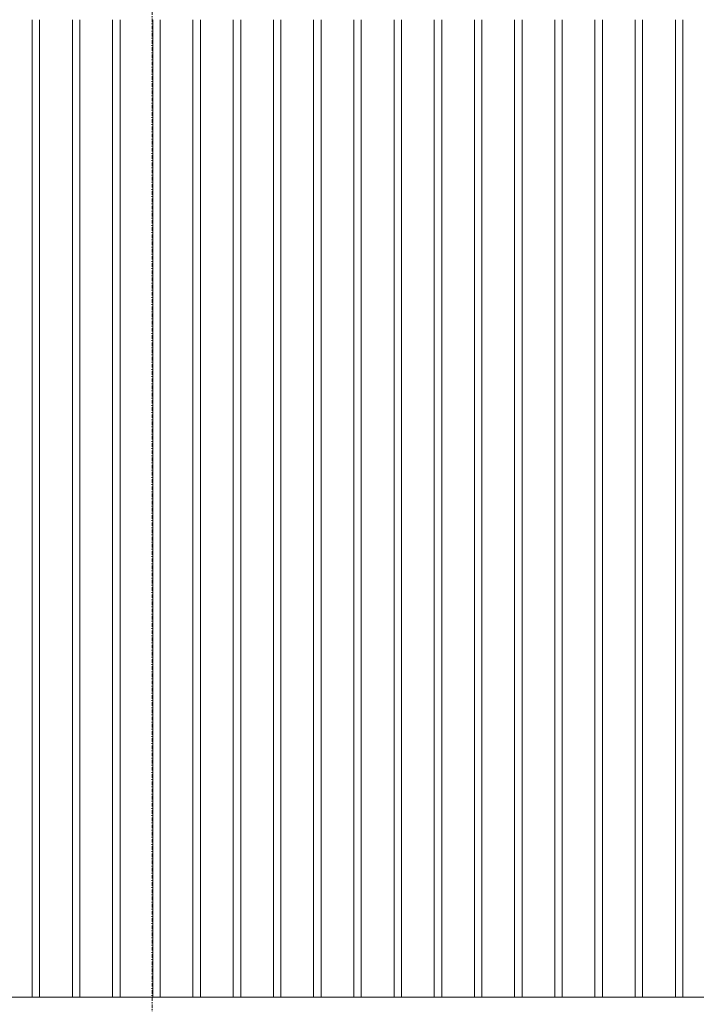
# Model space of a CAD drawing. Extents: x 0 to 92550, y 0 to 59400.
# Tile 66 of 105: x 20507 to 21692, y 39375 to 41100. Entities that reach past the tile are written whole.
import ezdxf
from ezdxf.xclip import XClip

# ---------------------------------------------------------------- set-up
doc = ezdxf.new("R2010")
doc.units = 0
doc.header["$MEASUREMENT"] = 0
doc.header["$XCLIPFRAME"] = 0
doc.linetypes.add('Streep-punt fijn', pattern=[1251.000023, 626.000023, -312.5, 0, -312.5])
for name, color, linetype in [('ZZ 21 Buitenwand spouwblad baksteen', 7, 'Continuous'), ('ZZ 41 Buitenwandafwerking gevelhout', 7, 'Continuous'), ('ZZ A Stramien', 7, 'Continuous')]:
    doc.layers.add(name, color=color, linetype=linetype)

# ---------------------------------------------------------------- blocks, each defined once
blk = doc.blocks.new('*X9')
at = {"layer": 'ZZ 41 Buitenwandafwerking gevelhout', "color": 7, "linetype": 'Continuous', "lineweight": 5, "ltscale": 0.01}
for p, q in [((20528.7, 41100), (20528.7, 41000)), ((20528.7, 41100), (20528.7, 41000)), ((20541.8, 41100), (20541.8, 41000)), ((20599.1, 41100), (20599.1, 41000)), ((20599.1, 41100), (20599.1, 41000)), ((20612.2, 41100), (20612.2, 41000)), ((20669.5, 41100), (20669.5, 41000)), ((20669.5, 41100), (20669.5, 41000)), ((20682.6, 41100), (20682.6, 41000)), ((20739.9, 41100), (20739.9, 41000)), ((20739.9, 41100), (20739.9, 41000)), ((20753, 41100), (20753, 41000)), ((20810.3, 41100), (20810.3, 41000)), ((20810.3, 41100), (20810.3, 41000)), ((20823.4, 41100), (20823.4, 41000)), ((20880.7, 41100), (20880.7, 41000)), ((20880.7, 41100), (20880.7, 41000)), ((20893.8, 41100), (20893.8, 41000)), ((20951.1, 41100), (20951.1, 41000)), ((20951.1, 41100), (20951.1, 41000)), ((20964.2, 41100), (20964.2, 41000)), ((21021.5, 41100), (21021.5, 41000)), ((21021.5, 41100), (21021.5, 41000)), ((21034.6, 41100), (21034.6, 41000)), ((21091.9, 41100), (21091.9, 41000)), ((21091.9, 41100), (21091.9, 41000)), ((21105, 41100), (21105, 41000)), ((21162.3, 41100), (21162.3, 41000)), ((21162.3, 41100), (21162.3, 41000)), ((21175.4, 41100), (21175.4, 41000)), ((21232.7, 41100), (21232.7, 41000)), ((21232.7, 41100), (21232.7, 41000)), ((21245.8, 41100), (21245.8, 41000)), ((21303.1, 41100), (21303.1, 41000)), ((21303.1, 41100), (21303.1, 41000)), ((21316.2, 41100), (21316.2, 41000)), ((21373.5, 41100), (21373.5, 41000)), ((21373.5, 41100), (21373.5, 41000)), ((21386.5, 41100), (21386.5, 41000)), ((21443.8, 41100), (21443.8, 41000)), ((21443.8, 41100), (21443.8, 41000)), ((21456.9, 41100), (21456.9, 41000)), ((21514.2, 41100), (21514.2, 41000)), ((21514.2, 41100), (21514.2, 41000)), ((21527.3, 41100), (21527.3, 41000)), ((21584.6, 41100), (21584.6, 41000)), ((21584.6, 41100), (21584.6, 41000)), ((21597.7, 41100), (21597.7, 41000)), ((21655, 41100), (21655, 41000)), ((21655, 41100), (21655, 41000)), ((21668.1, 41100), (21668.1, 41000)), ((20528.7, 41000), (20528.7, 40900)), ((20528.7, 41000), (20528.7, 40900)), ((20541.8, 41000), (20541.8, 40900)), ((20599.1, 41000), (20599.1, 40900)), ((20599.1, 41000), (20599.1, 40900)), ((20612.2, 41000), (20612.2, 40900)), ((20669.5, 41000), (20669.5, 40900)), ((20669.5, 41000), (20669.5, 40900)), ((20682.6, 41000), (20682.6, 40900)), ((20739.9, 41000), (20739.9, 40900)), ((20739.9, 41000), (20739.9, 40900)), ((20753, 41000), (20753, 40900)), ((20810.3, 41000), (20810.3, 40900)), ((20810.3, 41000), (20810.3, 40900)), ((20823.4, 41000), (20823.4, 40900)), ((20880.7, 41000), (20880.7, 40900)), ((20880.7, 41000), (20880.7, 40900)), ((20893.8, 41000), (20893.8, 40900)), ((20951.1, 41000), (20951.1, 40900)), ((20951.1, 41000), (20951.1, 40900)), ((20964.2, 41000), (20964.2, 40900)), ((21021.5, 41000), (21021.5, 40900)), ((21021.5, 41000), (21021.5, 40900)), ((21034.6, 41000), (21034.6, 40900)), ((21091.9, 41000), (21091.9, 40900)), ((21091.9, 41000), (21091.9, 40900)), ((21105, 41000), (21105, 40900)), ((21162.3, 41000), (21162.3, 40900)), ((21162.3, 41000), (21162.3, 40900)), ((21175.4, 41000), (21175.4, 40900)), ((21232.7, 41000), (21232.7, 40900)), ((21232.7, 41000), (21232.7, 40900)), ((21245.8, 41000), (21245.8, 40900)), ((21303.1, 41000), (21303.1, 40900)), ((21303.1, 41000), (21303.1, 40900)), ((21316.2, 41000), (21316.2, 40900)), ((21373.5, 41000), (21373.5, 40900)), ((21373.5, 41000), (21373.5, 40900)), ((21386.5, 41000), (21386.5, 40900)), ((21443.8, 41000), (21443.8, 40900)), ((21443.8, 41000), (21443.8, 40900)), ((21456.9, 41000), (21456.9, 40900)), ((21514.2, 41000), (21514.2, 40900)), ((21514.2, 41000), (21514.2, 40900)), ((21527.3, 41000), (21527.3, 40900)), ((21584.6, 41000), (21584.6, 40900)), ((21584.6, 41000), (21584.6, 40900)), ((21597.7, 41000), (21597.7, 40900)), ((21655, 41000), (21655, 40900)), ((21655, 41000), (21655, 40900)), ((21668.1, 41000), (21668.1, 40900)), ((20528.7, 40900), (20528.7, 40800)), ((20528.7, 40900), (20528.7, 40800)), ((20541.8, 40900), (20541.8, 40800)), ((20599.1, 40900), (20599.1, 40800)), ((20599.1, 40900), (20599.1, 40800)), ((20612.2, 40900), (20612.2, 40800)), ((20669.5, 40900), (20669.5, 40800)), ((20669.5, 40900), (20669.5, 40800)), ((20682.6, 40900), (20682.6, 40800)), ((20739.9, 40900), (20739.9, 40800)), ((20739.9, 40900), (20739.9, 40800)), ((20753, 40900), (20753, 40800)), ((20810.3, 40900), (20810.3, 40800)), ((20810.3, 40900), (20810.3, 40800)), ((20823.4, 40900), (20823.4, 40800)), ((20880.7, 40900), (20880.7, 40800)), ((20880.7, 40900), (20880.7, 40800)), ((20893.8, 40900), (20893.8, 40800)), ((20951.1, 40900), (20951.1, 40800)), ((20951.1, 40900), (20951.1, 40800)), ((20964.2, 40900), (20964.2, 40800)), ((21021.5, 40900), (21021.5, 40800)), ((21021.5, 40900), (21021.5, 40800)), ((21034.6, 40900), (21034.6, 40800)), ((21091.9, 40900), (21091.9, 40800)), ((21091.9, 40900), (21091.9, 40800)), ((21105, 40900), (21105, 40800)), ((21162.3, 40900), (21162.3, 40800)), ((21162.3, 40900), (21162.3, 40800)), ((21175.4, 40900), (21175.4, 40800)), ((21232.7, 40900), (21232.7, 40800)), ((21232.7, 40900), (21232.7, 40800)), ((21245.8, 40900), (21245.8, 40800)), ((21303.1, 40900), (21303.1, 40800)), ((21303.1, 40900), (21303.1, 40800)), ((21316.2, 40900), (21316.2, 40800)), ((21373.5, 40900), (21373.5, 40800)), ((21373.5, 40900), (21373.5, 40800)), ((21386.5, 40900), (21386.5, 40800)), ((21443.8, 40900), (21443.8, 40800)), ((21443.8, 40900), (21443.8, 40800)), ((21456.9, 40900), (21456.9, 40800)), ((21514.2, 40900), (21514.2, 40800)), ((21514.2, 40900), (21514.2, 40800)), ((21527.3, 40900), (21527.3, 40800)), ((21584.6, 40900), (21584.6, 40800)), ((21584.6, 40900), (21584.6, 40800)), ((21597.7, 40900), (21597.7, 40800)), ((21655, 40900), (21655, 40800)), ((21655, 40900), (21655, 40800)), ((21668.1, 40900), (21668.1, 40800)), ((20528.7, 40800), (20528.7, 40700)), ((20528.7, 40800), (20528.7, 40700)), ((20541.8, 40800), (20541.8, 40700)), ((20599.1, 40800), (20599.1, 40700)), ((20599.1, 40800), (20599.1, 40700)), ((20612.2, 40800), (20612.2, 40700)), ((20669.5, 40800), (20669.5, 40700)), ((20669.5, 40800), (20669.5, 40700)), ((20682.6, 40800), (20682.6, 40700)), ((20739.9, 40800), (20739.9, 40700)), ((20739.9, 40800), (20739.9, 40700)), ((20753, 40800), (20753, 40700)), ((20810.3, 40800), (20810.3, 40700)), ((20810.3, 40800), (20810.3, 40700)), ((20823.4, 40800), (20823.4, 40700)), ((20880.7, 40800), (20880.7, 40700)), ((20880.7, 40800), (20880.7, 40700)), ((20893.8, 40800), (20893.8, 40700)), ((20951.1, 40800), (20951.1, 40700)), ((20951.1, 40800), (20951.1, 40700)), ((20964.2, 40800), (20964.2, 40700)), ((21021.5, 40800), (21021.5, 40700)), ((21021.5, 40800), (21021.5, 40700)), ((21034.6, 40800), (21034.6, 40700)), ((21091.9, 40800), (21091.9, 40700)), ((21091.9, 40800), (21091.9, 40700)), ((21105, 40800), (21105, 40700)), ((21162.3, 40800), (21162.3, 40700)), ((21162.3, 40800), (21162.3, 40700)), ((21175.4, 40800), (21175.4, 40700)), ((21232.7, 40800), (21232.7, 40700)), ((21232.7, 40800), (21232.7, 40700)), ((21245.8, 40800), (21245.8, 40700)), ((21303.1, 40800), (21303.1, 40700)), ((21303.1, 40800), (21303.1, 40700)), ((21316.2, 40800), (21316.2, 40700)), ((21373.5, 40800), (21373.5, 40700)), ((21373.5, 40800), (21373.5, 40700)), ((21386.5, 40800), (21386.5, 40700)), ((21443.8, 40800), (21443.8, 40700)), ((21443.8, 40800), (21443.8, 40700)), ((21456.9, 40800), (21456.9, 40700)), ((21514.2, 40800), (21514.2, 40700)), ((21514.2, 40800), (21514.2, 40700)), ((21527.3, 40800), (21527.3, 40700)), ((21584.6, 40800), (21584.6, 40700)), ((21584.6, 40800), (21584.6, 40700)), ((21597.7, 40800), (21597.7, 40700)), ((21655, 40800), (21655, 40700)), ((21655, 40800), (21655, 40700)), ((21668.1, 40800), (21668.1, 40700)), ((20528.7, 40700), (20528.7, 40600)), ((20528.7, 40700), (20528.7, 40600)), ((20541.8, 40700), (20541.8, 40600)), ((20599.1, 40700), (20599.1, 40600)), ((20599.1, 40700), (20599.1, 40600)), ((20612.2, 40700), (20612.2, 40600)), ((20669.5, 40700), (20669.5, 40600)), ((20669.5, 40700), (20669.5, 40600)), ((20682.6, 40700), (20682.6, 40600)), ((20739.9, 40700), (20739.9, 40600)), ((20739.9, 40700), (20739.9, 40600)), ((20753, 40700), (20753, 40600)), ((20810.3, 40700), (20810.3, 40600)), ((20810.3, 40700), (20810.3, 40600)), ((20823.4, 40700), (20823.4, 40600)), ((20880.7, 40700), (20880.7, 40600)), ((20880.7, 40700), (20880.7, 40600)), ((20893.8, 40700), (20893.8, 40600)), ((20951.1, 40700), (20951.1, 40600)), ((20951.1, 40700), (20951.1, 40600)), ((20964.2, 40700), (20964.2, 40600)), ((21021.5, 40700), (21021.5, 40600)), ((21021.5, 40700), (21021.5, 40600)), ((21034.6, 40700), (21034.6, 40600)), ((21091.9, 40700), (21091.9, 40600)), ((21091.9, 40700), (21091.9, 40600)), ((21105, 40700), (21105, 40600)), ((21162.3, 40700), (21162.3, 40600)), ((21162.3, 40700), (21162.3, 40600)), ((21175.4, 40700), (21175.4, 40600)), ((21232.7, 40700), (21232.7, 40600)), ((21232.7, 40700), (21232.7, 40600)), ((21245.8, 40700), (21245.8, 40600)), ((21303.1, 40700), (21303.1, 40600)), ((21303.1, 40700), (21303.1, 40600)), ((21316.2, 40700), (21316.2, 40600)), ((21373.5, 40700), (21373.5, 40600)), ((21373.5, 40700), (21373.5, 40600)), ((21386.5, 40700), (21386.5, 40600)), ((21443.8, 40700), (21443.8, 40600)), ((21443.8, 40700), (21443.8, 40600)), ((21456.9, 40700), (21456.9, 40600)), ((21514.2, 40700), (21514.2, 40600)), ((21514.2, 40700), (21514.2, 40600)), ((21527.3, 40700), (21527.3, 40600)), ((21584.6, 40700), (21584.6, 40600)), ((21584.6, 40700), (21584.6, 40600)), ((21597.7, 40700), (21597.7, 40600)), ((21655, 40700), (21655, 40600)), ((21655, 40700), (21655, 40600)), ((21668.1, 40700), (21668.1, 40600)), ((20528.7, 40600), (20528.7, 40500)), ((20528.7, 40600), (20528.7, 40500)), ((20541.8, 40600), (20541.8, 40500)), ((20599.1, 40600), (20599.1, 40500)), ((20599.1, 40600), (20599.1, 40500)), ((20612.2, 40600), (20612.2, 40500)), ((20669.5, 40600), (20669.5, 40500)), ((20669.5, 40600), (20669.5, 40500)), ((20682.6, 40600), (20682.6, 40500)), ((20739.9, 40600), (20739.9, 40500)), ((20739.9, 40600), (20739.9, 40500)), ((20753, 40600), (20753, 40500)), ((20810.3, 40600), (20810.3, 40500)), ((20810.3, 40600), (20810.3, 40500)), ((20823.4, 40600), (20823.4, 40500)), ((20880.7, 40600), (20880.7, 40500)), ((20880.7, 40600), (20880.7, 40500)), ((20893.8, 40600), (20893.8, 40500)), ((20951.1, 40600), (20951.1, 40500)), ((20951.1, 40600), (20951.1, 40500)), ((20964.2, 40600), (20964.2, 40500)), ((21021.5, 40600), (21021.5, 40500)), ((21021.5, 40600), (21021.5, 40500)), ((21034.6, 40600), (21034.6, 40500)), ((21091.9, 40600), (21091.9, 40500)), ((21091.9, 40600), (21091.9, 40500)), ((21105, 40600), (21105, 40500)), ((21162.3, 40600), (21162.3, 40500)), ((21162.3, 40600), (21162.3, 40500)), ((21175.4, 40600), (21175.4, 40500)), ((21232.7, 40600), (21232.7, 40500)), ((21232.7, 40600), (21232.7, 40500)), ((21245.8, 40600), (21245.8, 40500)), ((21303.1, 40600), (21303.1, 40500)), ((21303.1, 40600), (21303.1, 40500)), ((21316.2, 40600), (21316.2, 40500)), ((21373.5, 40600), (21373.5, 40500)), ((21373.5, 40600), (21373.5, 40500)), ((21386.5, 40600), (21386.5, 40500)), ((21443.8, 40600), (21443.8, 40500)), ((21443.8, 40600), (21443.8, 40500)), ((21456.9, 40600), (21456.9, 40500)), ((21514.2, 40600), (21514.2, 40500)), ((21514.2, 40600), (21514.2, 40500)), ((21527.3, 40600), (21527.3, 40500)), ((21584.6, 40600), (21584.6, 40500)), ((21584.6, 40600), (21584.6, 40500)), ((21597.7, 40600), (21597.7, 40500)), ((21655, 40600), (21655, 40500)), ((21655, 40600), (21655, 40500)), ((21668.1, 40600), (21668.1, 40500)), ((20528.7, 40500), (20528.7, 40400)), ((20528.7, 40500), (20528.7, 40400)), ((20541.8, 40500), (20541.8, 40400)), ((20599.1, 40500), (20599.1, 40400)), ((20599.1, 40500), (20599.1, 40400)), ((20612.2, 40500), (20612.2, 40400)), ((20669.5, 40500), (20669.5, 40400)), ((20669.5, 40500), (20669.5, 40400)), ((20682.6, 40500), (20682.6, 40400)), ((20739.9, 40500), (20739.9, 40400)), ((20739.9, 40500), (20739.9, 40400)), ((20753, 40500), (20753, 40400)), ((20810.3, 40500), (20810.3, 40400)), ((20810.3, 40500), (20810.3, 40400)), ((20823.4, 40500), (20823.4, 40400)), ((20880.7, 40500), (20880.7, 40400)), ((20880.7, 40500), (20880.7, 40400)), ((20893.8, 40500), (20893.8, 40400)), ((20951.1, 40500), (20951.1, 40400)), ((20951.1, 40500), (20951.1, 40400)), ((20964.2, 40500), (20964.2, 40400)), ((21021.5, 40500), (21021.5, 40400)), ((21021.5, 40500), (21021.5, 40400)), ((21034.6, 40500), (21034.6, 40400)), ((21091.9, 40500), (21091.9, 40400)), ((21091.9, 40500), (21091.9, 40400)), ((21105, 40500), (21105, 40400)), ((21162.3, 40500), (21162.3, 40400)), ((21162.3, 40500), (21162.3, 40400)), ((21175.4, 40500), (21175.4, 40400)), ((21232.7, 40500), (21232.7, 40400)), ((21232.7, 40500), (21232.7, 40400)), ((21245.8, 40500), (21245.8, 40400)), ((21303.1, 40500), (21303.1, 40400)), ((21303.1, 40500), (21303.1, 40400)), ((21316.2, 40500), (21316.2, 40400)), ((21373.5, 40500), (21373.5, 40400)), ((21373.5, 40500), (21373.5, 40400)), ((21386.5, 40500), (21386.5, 40400)), ((21443.8, 40500), (21443.8, 40400)), ((21443.8, 40500), (21443.8, 40400)), ((21456.9, 40500), (21456.9, 40400)), ((21514.2, 40500), (21514.2, 40400)), ((21514.2, 40500), (21514.2, 40400)), ((21527.3, 40500), (21527.3, 40400)), ((21584.6, 40500), (21584.6, 40400)), ((21584.6, 40500), (21584.6, 40400)), ((21597.7, 40500), (21597.7, 40400)), ((21655, 40500), (21655, 40400)), ((21655, 40500), (21655, 40400)), ((21668.1, 40500), (21668.1, 40400)), ((20528.7, 40400), (20528.7, 40300)), ((20528.7, 40400), (20528.7, 40300)), ((20541.8, 40400), (20541.8, 40300)), ((20599.1, 40400), (20599.1, 40300)), ((20599.1, 40400), (20599.1, 40300)), ((20612.2, 40400), (20612.2, 40300)), ((20669.5, 40400), (20669.5, 40300)), ((20669.5, 40400), (20669.5, 40300)), ((20682.6, 40400), (20682.6, 40300)), ((20739.9, 40400), (20739.9, 40300)), ((20739.9, 40400), (20739.9, 40300)), ((20753, 40400), (20753, 40300)), ((20810.3, 40400), (20810.3, 40300)), ((20810.3, 40400), (20810.3, 40300)), ((20823.4, 40400), (20823.4, 40300)), ((20880.7, 40400), (20880.7, 40300)), ((20880.7, 40400), (20880.7, 40300)), ((20893.8, 40400), (20893.8, 40300)), ((20951.1, 40400), (20951.1, 40300)), ((20951.1, 40400), (20951.1, 40300)), ((20964.2, 40400), (20964.2, 40300)), ((21021.5, 40400), (21021.5, 40300)), ((21021.5, 40400), (21021.5, 40300)), ((21034.6, 40400), (21034.6, 40300)), ((21091.9, 40400), (21091.9, 40300)), ((21091.9, 40400), (21091.9, 40300)), ((21105, 40400), (21105, 40300)), ((21162.3, 40400), (21162.3, 40300)), ((21162.3, 40400), (21162.3, 40300)), ((21175.4, 40400), (21175.4, 40300)), ((21232.7, 40400), (21232.7, 40300)), ((21232.7, 40400), (21232.7, 40300)), ((21245.8, 40400), (21245.8, 40300)), ((21303.1, 40400), (21303.1, 40300)), ((21303.1, 40400), (21303.1, 40300)), ((21316.2, 40400), (21316.2, 40300)), ((21373.5, 40400), (21373.5, 40300)), ((21373.5, 40400), (21373.5, 40300)), ((21386.5, 40400), (21386.5, 40300)), ((21443.8, 40400), (21443.8, 40300)), ((21443.8, 40400), (21443.8, 40300)), ((21456.9, 40400), (21456.9, 40300)), ((21514.2, 40400), (21514.2, 40300)), ((21514.2, 40400), (21514.2, 40300)), ((21527.3, 40400), (21527.3, 40300)), ((21584.6, 40400), (21584.6, 40300)), ((21584.6, 40400), (21584.6, 40300)), ((21597.7, 40400), (21597.7, 40300)), ((21655, 40400), (21655, 40300)), ((21655, 40400), (21655, 40300)), ((21668.1, 40400), (21668.1, 40300)), ((20528.7, 40300), (20528.7, 40200)), ((20528.7, 40300), (20528.7, 40200)), ((20541.8, 40300), (20541.8, 40200)), ((20599.1, 40300), (20599.1, 40200)), ((20599.1, 40300), (20599.1, 40200)), ((20612.2, 40300), (20612.2, 40200)), ((20669.5, 40300), (20669.5, 40200)), ((20669.5, 40300), (20669.5, 40200)), ((20682.6, 40300), (20682.6, 40200)), ((20739.9, 40300), (20739.9, 40200)), ((20739.9, 40300), (20739.9, 40200)), ((20753, 40300), (20753, 40200)), ((20810.3, 40300), (20810.3, 40200)), ((20810.3, 40300), (20810.3, 40200)), ((20823.4, 40300), (20823.4, 40200)), ((20880.7, 40300), (20880.7, 40200)), ((20880.7, 40300), (20880.7, 40200)), ((20893.8, 40300), (20893.8, 40200)), ((20951.1, 40300), (20951.1, 40200)), ((20951.1, 40300), (20951.1, 40200)), ((20964.2, 40300), (20964.2, 40200)), ((21021.5, 40300), (21021.5, 40200)), ((21021.5, 40300), (21021.5, 40200)), ((21034.6, 40300), (21034.6, 40200)), ((21091.9, 40300), (21091.9, 40200)), ((21091.9, 40300), (21091.9, 40200)), ((21105, 40300), (21105, 40200)), ((21162.3, 40300), (21162.3, 40200)), ((21162.3, 40300), (21162.3, 40200)), ((21175.4, 40300), (21175.4, 40200)), ((21232.7, 40300), (21232.7, 40200)), ((21232.7, 40300), (21232.7, 40200)), ((21245.8, 40300), (21245.8, 40200)), ((21303.1, 40300), (21303.1, 40200)), ((21303.1, 40300), (21303.1, 40200)), ((21316.2, 40300), (21316.2, 40200)), ((21373.5, 40300), (21373.5, 40200)), ((21373.5, 40300), (21373.5, 40200)), ((21386.5, 40300), (21386.5, 40200)), ((21443.8, 40300), (21443.8, 40200)), ((21443.8, 40300), (21443.8, 40200)), ((21456.9, 40300), (21456.9, 40200)), ((21514.2, 40300), (21514.2, 40200)), ((21514.2, 40300), (21514.2, 40200)), ((21527.3, 40300), (21527.3, 40200)), ((21584.6, 40300), (21584.6, 40200)), ((21584.6, 40300), (21584.6, 40200)), ((21597.7, 40300), (21597.7, 40200)), ((21655, 40300), (21655, 40200)), ((21655, 40300), (21655, 40200)), ((21668.1, 40300), (21668.1, 40200)), ((20528.7, 40200), (20528.7, 40100)), ((20528.7, 40200), (20528.7, 40100)), ((20541.8, 40200), (20541.8, 40100)), ((20599.1, 40200), (20599.1, 40100)), ((20599.1, 40200), (20599.1, 40100)), ((20612.2, 40200), (20612.2, 40100)), ((20669.5, 40200), (20669.5, 40100)), ((20669.5, 40200), (20669.5, 40100)), ((20682.6, 40200), (20682.6, 40100)), ((20739.9, 40200), (20739.9, 40100)), ((20739.9, 40200), (20739.9, 40100)), ((20753, 40200), (20753, 40100)), ((20810.3, 40200), (20810.3, 40100)), ((20810.3, 40200), (20810.3, 40100)), ((20823.4, 40200), (20823.4, 40100)), ((20880.7, 40200), (20880.7, 40100)), ((20880.7, 40200), (20880.7, 40100)), ((20893.8, 40200), (20893.8, 40100)), ((20951.1, 40200), (20951.1, 40100)), ((20951.1, 40200), (20951.1, 40100)), ((20964.2, 40200), (20964.2, 40100)), ((21021.5, 40200), (21021.5, 40100)), ((21021.5, 40200), (21021.5, 40100)), ((21034.6, 40200), (21034.6, 40100)), ((21091.9, 40200), (21091.9, 40100)), ((21091.9, 40200), (21091.9, 40100)), ((21105, 40200), (21105, 40100)), ((21162.3, 40200), (21162.3, 40100)), ((21162.3, 40200), (21162.3, 40100)), ((21175.4, 40200), (21175.4, 40100)), ((21232.7, 40200), (21232.7, 40100)), ((21232.7, 40200), (21232.7, 40100)), ((21245.8, 40200), (21245.8, 40100)), ((21303.1, 40200), (21303.1, 40100)), ((21303.1, 40200), (21303.1, 40100)), ((21316.2, 40200), (21316.2, 40100)), ((21373.5, 40200), (21373.5, 40100)), ((21373.5, 40200), (21373.5, 40100)), ((21386.5, 40200), (21386.5, 40100)), ((21443.8, 40200), (21443.8, 40100)), ((21443.8, 40200), (21443.8, 40100)), ((21456.9, 40200), (21456.9, 40100)), ((21514.2, 40200), (21514.2, 40100)), ((21514.2, 40200), (21514.2, 40100)), ((21527.3, 40200), (21527.3, 40100)), ((21584.6, 40200), (21584.6, 40100)), ((21584.6, 40200), (21584.6, 40100)), ((21597.7, 40200), (21597.7, 40100)), ((21655, 40200), (21655, 40100)), ((21655, 40200), (21655, 40100)), ((21668.1, 40200), (21668.1, 40100)), ((20528.7, 40100), (20528.7, 40000)), ((20528.7, 40100), (20528.7, 40000)), ((20541.8, 40100), (20541.8, 40000)), ((20599.1, 40100), (20599.1, 40000)), ((20599.1, 40100), (20599.1, 40000)), ((20612.2, 40100), (20612.2, 40000)), ((20669.5, 40100), (20669.5, 40000)), ((20669.5, 40100), (20669.5, 40000)), ((20682.6, 40100), (20682.6, 40000)), ((20739.9, 40100), (20739.9, 40000)), ((20739.9, 40100), (20739.9, 40000)), ((20753, 40100), (20753, 40000)), ((20810.3, 40100), (20810.3, 40000)), ((20810.3, 40100), (20810.3, 40000)), ((20823.4, 40100), (20823.4, 40000)), ((20880.7, 40100), (20880.7, 40000)), ((20880.7, 40100), (20880.7, 40000)), ((20893.8, 40100), (20893.8, 40000)), ((20951.1, 40100), (20951.1, 40000)), ((20951.1, 40100), (20951.1, 40000)), ((20964.2, 40100), (20964.2, 40000)), ((21021.5, 40100), (21021.5, 40000)), ((21021.5, 40100), (21021.5, 40000)), ((21034.6, 40100), (21034.6, 40000)), ((21091.9, 40100), (21091.9, 40000)), ((21091.9, 40100), (21091.9, 40000)), ((21105, 40100), (21105, 40000)), ((21162.3, 40100), (21162.3, 40000)), ((21162.3, 40100), (21162.3, 40000)), ((21175.4, 40100), (21175.4, 40000)), ((21232.7, 40100), (21232.7, 40000)), ((21232.7, 40100), (21232.7, 40000)), ((21245.8, 40100), (21245.8, 40000)), ((21303.1, 40100), (21303.1, 40000)), ((21303.1, 40100), (21303.1, 40000)), ((21316.2, 40100), (21316.2, 40000)), ((21373.5, 40100), (21373.5, 40000)), ((21373.5, 40100), (21373.5, 40000)), ((21386.5, 40100), (21386.5, 40000)), ((21443.8, 40100), (21443.8, 40000)), ((21443.8, 40100), (21443.8, 40000)), ((21456.9, 40100), (21456.9, 40000)), ((21514.2, 40100), (21514.2, 40000)), ((21514.2, 40100), (21514.2, 40000)), ((21527.3, 40100), (21527.3, 40000)), ((21584.6, 40100), (21584.6, 40000)), ((21584.6, 40100), (21584.6, 40000)), ((21597.7, 40100), (21597.7, 40000)), ((21655, 40100), (21655, 40000)), ((21655, 40100), (21655, 40000)), ((21668.1, 40100), (21668.1, 40000)), ((20528.7, 40000), (20528.7, 39900)), ((20528.7, 40000), (20528.7, 39900)), ((20541.8, 40000), (20541.8, 39900)), ((20599.1, 40000), (20599.1, 39900)), ((20599.1, 40000), (20599.1, 39900)), ((20612.2, 40000), (20612.2, 39900)), ((20669.5, 40000), (20669.5, 39900)), ((20669.5, 40000), (20669.5, 39900)), ((20682.6, 40000), (20682.6, 39900)), ((20739.9, 40000), (20739.9, 39900)), ((20739.9, 40000), (20739.9, 39900)), ((20753, 40000), (20753, 39900)), ((20810.3, 40000), (20810.3, 39900)), ((20810.3, 40000), (20810.3, 39900)), ((20823.4, 40000), (20823.4, 39900)), ((20880.7, 40000), (20880.7, 39900)), ((20880.7, 40000), (20880.7, 39900)), ((20893.8, 40000), (20893.8, 39900)), ((20951.1, 40000), (20951.1, 39900)), ((20951.1, 40000), (20951.1, 39900)), ((20964.2, 40000), (20964.2, 39900)), ((21021.5, 40000), (21021.5, 39900)), ((21021.5, 40000), (21021.5, 39900)), ((21034.6, 40000), (21034.6, 39900)), ((21091.9, 40000), (21091.9, 39900)), ((21091.9, 40000), (21091.9, 39900)), ((21105, 40000), (21105, 39900)), ((21162.3, 40000), (21162.3, 39900)), ((21162.3, 40000), (21162.3, 39900)), ((21175.4, 40000), (21175.4, 39900)), ((21232.7, 40000), (21232.7, 39900)), ((21232.7, 40000), (21232.7, 39900)), ((21245.8, 40000), (21245.8, 39900)), ((21303.1, 40000), (21303.1, 39900)), ((21303.1, 40000), (21303.1, 39900)), ((21316.2, 40000), (21316.2, 39900)), ((21373.5, 40000), (21373.5, 39900)), ((21373.5, 40000), (21373.5, 39900)), ((21386.5, 40000), (21386.5, 39900)), ((21443.8, 40000), (21443.8, 39900)), ((21443.8, 40000), (21443.8, 39900)), ((21456.9, 40000), (21456.9, 39900)), ((21514.2, 40000), (21514.2, 39900)), ((21514.2, 40000), (21514.2, 39900)), ((21527.3, 40000), (21527.3, 39900)), ((21584.6, 40000), (21584.6, 39900)), ((21584.6, 40000), (21584.6, 39900)), ((21597.7, 40000), (21597.7, 39900)), ((21655, 40000), (21655, 39900)), ((21655, 40000), (21655, 39900)), ((21668.1, 40000), (21668.1, 39900)), ((20528.7, 39900), (20528.7, 39800)), ((20528.7, 39900), (20528.7, 39800)), ((20541.8, 39900), (20541.8, 39800)), ((20599.1, 39900), (20599.1, 39800)), ((20599.1, 39900), (20599.1, 39800)), ((20612.2, 39900), (20612.2, 39800)), ((20669.5, 39900), (20669.5, 39800)), ((20669.5, 39900), (20669.5, 39800)), ((20682.6, 39900), (20682.6, 39800)), ((20739.9, 39900), (20739.9, 39800)), ((20739.9, 39900), (20739.9, 39800)), ((20753, 39900), (20753, 39800)), ((20810.3, 39900), (20810.3, 39800)), ((20810.3, 39900), (20810.3, 39800)), ((20823.4, 39900), (20823.4, 39800)), ((20880.7, 39900), (20880.7, 39800)), ((20880.7, 39900), (20880.7, 39800)), ((20893.8, 39900), (20893.8, 39800)), ((20951.1, 39900), (20951.1, 39800)), ((20951.1, 39900), (20951.1, 39800)), ((20964.2, 39900), (20964.2, 39800)), ((21021.5, 39900), (21021.5, 39800)), ((21021.5, 39900), (21021.5, 39800)), ((21034.6, 39900), (21034.6, 39800)), ((21091.9, 39900), (21091.9, 39800)), ((21091.9, 39900), (21091.9, 39800)), ((21105, 39900), (21105, 39800)), ((21162.3, 39900), (21162.3, 39800)), ((21162.3, 39900), (21162.3, 39800)), ((21175.4, 39900), (21175.4, 39800)), ((21232.7, 39900), (21232.7, 39800)), ((21232.7, 39900), (21232.7, 39800)), ((21245.8, 39900), (21245.8, 39800)), ((21303.1, 39900), (21303.1, 39800)), ((21303.1, 39900), (21303.1, 39800)), ((21316.2, 39900), (21316.2, 39800)), ((21373.5, 39900), (21373.5, 39800)), ((21373.5, 39900), (21373.5, 39800)), ((21386.5, 39900), (21386.5, 39800)), ((21443.8, 39900), (21443.8, 39800)), ((21443.8, 39900), (21443.8, 39800)), ((21456.9, 39900), (21456.9, 39800)), ((21514.2, 39900), (21514.2, 39800)), ((21514.2, 39900), (21514.2, 39800)), ((21527.3, 39900), (21527.3, 39800)), ((21584.6, 39900), (21584.6, 39800)), ((21584.6, 39900), (21584.6, 39800)), ((21597.7, 39900), (21597.7, 39800)), ((21655, 39900), (21655, 39800)), ((21655, 39900), (21655, 39800)), ((21668.1, 39900), (21668.1, 39800)), ((20528.7, 39800), (20528.7, 39700)), ((20528.7, 39800), (20528.7, 39700)), ((20541.8, 39800), (20541.8, 39700)), ((20599.1, 39800), (20599.1, 39700)), ((20599.1, 39800), (20599.1, 39700)), ((20612.2, 39800), (20612.2, 39700)), ((20669.5, 39800), (20669.5, 39700)), ((20669.5, 39800), (20669.5, 39700)), ((20682.6, 39800), (20682.6, 39700)), ((20739.9, 39800), (20739.9, 39700)), ((20739.9, 39800), (20739.9, 39700)), ((20753, 39800), (20753, 39700)), ((20810.3, 39800), (20810.3, 39700)), ((20810.3, 39800), (20810.3, 39700)), ((20823.4, 39800), (20823.4, 39700)), ((20880.7, 39800), (20880.7, 39700)), ((20880.7, 39800), (20880.7, 39700)), ((20893.8, 39800), (20893.8, 39700)), ((20951.1, 39800), (20951.1, 39700)), ((20951.1, 39800), (20951.1, 39700)), ((20964.2, 39800), (20964.2, 39700)), ((21021.5, 39800), (21021.5, 39700)), ((21021.5, 39800), (21021.5, 39700)), ((21034.6, 39800), (21034.6, 39700)), ((21091.9, 39800), (21091.9, 39700)), ((21091.9, 39800), (21091.9, 39700)), ((21105, 39800), (21105, 39700)), ((21162.3, 39800), (21162.3, 39700)), ((21162.3, 39800), (21162.3, 39700)), ((21175.4, 39800), (21175.4, 39700)), ((21232.7, 39800), (21232.7, 39700)), ((21232.7, 39800), (21232.7, 39700)), ((21245.8, 39800), (21245.8, 39700)), ((21303.1, 39800), (21303.1, 39700)), ((21303.1, 39800), (21303.1, 39700)), ((21316.2, 39800), (21316.2, 39700)), ((21373.5, 39800), (21373.5, 39700)), ((21373.5, 39800), (21373.5, 39700)), ((21386.5, 39800), (21386.5, 39700)), ((21443.8, 39800), (21443.8, 39700)), ((21443.8, 39800), (21443.8, 39700)), ((21456.9, 39800), (21456.9, 39700)), ((21514.2, 39800), (21514.2, 39700)), ((21514.2, 39800), (21514.2, 39700)), ((21527.3, 39800), (21527.3, 39700)), ((21584.6, 39800), (21584.6, 39700)), ((21584.6, 39800), (21584.6, 39700)), ((21597.7, 39800), (21597.7, 39700)), ((21655, 39800), (21655, 39700)), ((21655, 39800), (21655, 39700)), ((21668.1, 39800), (21668.1, 39700)), ((20528.7, 39700), (20528.7, 39600)), ((20528.7, 39700), (20528.7, 39600)), ((20541.8, 39700), (20541.8, 39600)), ((20599.1, 39700), (20599.1, 39600)), ((20599.1, 39700), (20599.1, 39600)), ((20612.2, 39700), (20612.2, 39600)), ((20669.5, 39700), (20669.5, 39600)), ((20669.5, 39700), (20669.5, 39600)), ((20682.6, 39700), (20682.6, 39600)), ((20739.9, 39700), (20739.9, 39600)), ((20739.9, 39700), (20739.9, 39600)), ((20753, 39700), (20753, 39600)), ((20810.3, 39700), (20810.3, 39600)), ((20810.3, 39700), (20810.3, 39600)), ((20823.4, 39700), (20823.4, 39600)), ((20880.7, 39700), (20880.7, 39600)), ((20880.7, 39700), (20880.7, 39600)), ((20893.8, 39700), (20893.8, 39600)), ((20951.1, 39700), (20951.1, 39600)), ((20951.1, 39700), (20951.1, 39600)), ((20964.2, 39700), (20964.2, 39600)), ((21021.5, 39700), (21021.5, 39600)), ((21021.5, 39700), (21021.5, 39600)), ((21034.6, 39700), (21034.6, 39600)), ((21091.9, 39700), (21091.9, 39600)), ((21091.9, 39700), (21091.9, 39600)), ((21105, 39700), (21105, 39600)), ((21162.3, 39700), (21162.3, 39600)), ((21162.3, 39700), (21162.3, 39600)), ((21175.4, 39700), (21175.4, 39600)), ((21232.7, 39700), (21232.7, 39600)), ((21232.7, 39700), (21232.7, 39600)), ((21245.8, 39700), (21245.8, 39600)), ((21303.1, 39700), (21303.1, 39600)), ((21303.1, 39700), (21303.1, 39600)), ((21316.2, 39700), (21316.2, 39600)), ((21373.5, 39700), (21373.5, 39600)), ((21373.5, 39700), (21373.5, 39600)), ((21386.5, 39700), (21386.5, 39600)), ((21443.8, 39700), (21443.8, 39600)), ((21443.8, 39700), (21443.8, 39600)), ((21456.9, 39700), (21456.9, 39600)), ((21514.2, 39700), (21514.2, 39600)), ((21514.2, 39700), (21514.2, 39600)), ((21527.3, 39700), (21527.3, 39600)), ((21584.6, 39700), (21584.6, 39600)), ((21584.6, 39700), (21584.6, 39600)), ((21597.7, 39700), (21597.7, 39600)), ((21655, 39700), (21655, 39600)), ((21655, 39700), (21655, 39600)), ((21668.1, 39700), (21668.1, 39600)), ((20528.7, 39600), (20528.7, 39500)), ((20528.7, 39600), (20528.7, 39500)), ((20541.8, 39600), (20541.8, 39500)), ((20599.1, 39600), (20599.1, 39500)), ((20599.1, 39600), (20599.1, 39500)), ((20612.2, 39600), (20612.2, 39500)), ((20669.5, 39600), (20669.5, 39500)), ((20669.5, 39600), (20669.5, 39500)), ((20682.6, 39600), (20682.6, 39500)), ((20739.9, 39600), (20739.9, 39500)), ((20739.9, 39600), (20739.9, 39500)), ((20753, 39600), (20753, 39500)), ((20810.3, 39600), (20810.3, 39500)), ((20810.3, 39600), (20810.3, 39500)), ((20823.4, 39600), (20823.4, 39500)), ((20880.7, 39600), (20880.7, 39500)), ((20880.7, 39600), (20880.7, 39500)), ((20893.8, 39600), (20893.8, 39500)), ((20951.1, 39600), (20951.1, 39500)), ((20951.1, 39600), (20951.1, 39500)), ((20964.2, 39600), (20964.2, 39500)), ((21021.5, 39600), (21021.5, 39500)), ((21021.5, 39600), (21021.5, 39500)), ((21034.6, 39600), (21034.6, 39500)), ((21091.9, 39600), (21091.9, 39500)), ((21091.9, 39600), (21091.9, 39500)), ((21105, 39600), (21105, 39500)), ((21162.3, 39600), (21162.3, 39500)), ((21162.3, 39600), (21162.3, 39500)), ((21175.4, 39600), (21175.4, 39500)), ((21232.7, 39600), (21232.7, 39500)), ((21232.7, 39600), (21232.7, 39500)), ((21245.8, 39600), (21245.8, 39500)), ((21303.1, 39600), (21303.1, 39500)), ((21303.1, 39600), (21303.1, 39500)), ((21316.2, 39600), (21316.2, 39500)), ((21373.5, 39600), (21373.5, 39500)), ((21373.5, 39600), (21373.5, 39500)), ((21386.5, 39600), (21386.5, 39500)), ((21443.8, 39600), (21443.8, 39500)), ((21443.8, 39600), (21443.8, 39500)), ((21456.9, 39600), (21456.9, 39500)), ((21514.2, 39600), (21514.2, 39500)), ((21514.2, 39600), (21514.2, 39500)), ((21527.3, 39600), (21527.3, 39500)), ((21584.6, 39600), (21584.6, 39500)), ((21584.6, 39600), (21584.6, 39500)), ((21597.7, 39600), (21597.7, 39500)), ((21655, 39600), (21655, 39500)), ((21655, 39600), (21655, 39500)), ((21668.1, 39600), (21668.1, 39500)), ((20528.7, 39500), (20528.7, 39400)), ((20528.7, 39500), (20528.7, 39400)), ((20541.8, 39500), (20541.8, 39400)), ((20599.1, 39500), (20599.1, 39400)), ((20599.1, 39500), (20599.1, 39400)), ((20612.2, 39500), (20612.2, 39400)), ((20669.5, 39500), (20669.5, 39400)), ((20669.5, 39500), (20669.5, 39400)), ((20682.6, 39500), (20682.6, 39400)), ((20739.9, 39500), (20739.9, 39400)), ((20739.9, 39500), (20739.9, 39400)), ((20753, 39500), (20753, 39400)), ((20810.3, 39500), (20810.3, 39400)), ((20810.3, 39500), (20810.3, 39400)), ((20823.4, 39500), (20823.4, 39400)), ((20880.7, 39500), (20880.7, 39400)), ((20880.7, 39500), (20880.7, 39400)), ((20893.8, 39500), (20893.8, 39400)), ((20951.1, 39500), (20951.1, 39400)), ((20951.1, 39500), (20951.1, 39400)), ((20964.2, 39500), (20964.2, 39400)), ((21021.5, 39500), (21021.5, 39400)), ((21021.5, 39500), (21021.5, 39400)), ((21034.6, 39500), (21034.6, 39400)), ((21091.9, 39500), (21091.9, 39400)), ((21091.9, 39500), (21091.9, 39400)), ((21105, 39500), (21105, 39400)), ((21162.3, 39500), (21162.3, 39400)), ((21162.3, 39500), (21162.3, 39400)), ((21175.4, 39500), (21175.4, 39400)), ((21232.7, 39500), (21232.7, 39400)), ((21232.7, 39500), (21232.7, 39400)), ((21245.8, 39500), (21245.8, 39400)), ((21303.1, 39500), (21303.1, 39400)), ((21303.1, 39500), (21303.1, 39400)), ((21316.2, 39500), (21316.2, 39400)), ((21373.5, 39500), (21373.5, 39400)), ((21373.5, 39500), (21373.5, 39400)), ((21386.5, 39500), (21386.5, 39400)), ((21443.8, 39500), (21443.8, 39400)), ((21443.8, 39500), (21443.8, 39400)), ((21456.9, 39500), (21456.9, 39400)), ((21514.2, 39500), (21514.2, 39400)), ((21514.2, 39500), (21514.2, 39400)), ((21527.3, 39500), (21527.3, 39400)), ((21584.6, 39500), (21584.6, 39400)), ((21584.6, 39500), (21584.6, 39400)), ((21597.7, 39500), (21597.7, 39400)), ((21655, 39500), (21655, 39400)), ((21655, 39500), (21655, 39400)), ((21668.1, 39500), (21668.1, 39400)), ((20528.7, 39400), (20528.7, 39387.5)), ((20528.7, 39400), (20528.7, 39387.5)), ((20541.8, 39400), (20541.8, 39387.5)), ((20599.1, 39400), (20599.1, 39387.5)), ((20599.1, 39400), (20599.1, 39387.5)), ((20612.2, 39400), (20612.2, 39387.5)), ((20669.5, 39400), (20669.5, 39387.5)), ((20669.5, 39400), (20669.5, 39387.5)), ((20682.6, 39400), (20682.6, 39387.5)), ((20739.9, 39400), (20739.9, 39387.5)), ((20739.9, 39400), (20739.9, 39387.5)), ((20753, 39400), (20753, 39387.5)), ((20810.3, 39400), (20810.3, 39387.5)), ((20810.3, 39400), (20810.3, 39387.5)), ((20823.4, 39400), (20823.4, 39387.5)), ((20880.7, 39400), (20880.7, 39387.5)), ((20880.7, 39400), (20880.7, 39387.5)), ((20893.8, 39400), (20893.8, 39387.5)), ((20951.1, 39400), (20951.1, 39387.5)), ((20951.1, 39400), (20951.1, 39387.5)), ((20964.2, 39400), (20964.2, 39387.5)), ((21021.5, 39400), (21021.5, 39387.5)), ((21021.5, 39400), (21021.5, 39387.5)), ((21034.6, 39400), (21034.6, 39387.5)), ((21091.9, 39400), (21091.9, 39387.5)), ((21091.9, 39400), (21091.9, 39387.5)), ((21105, 39400), (21105, 39387.5)), ((21162.3, 39400), (21162.3, 39387.5)), ((21162.3, 39400), (21162.3, 39387.5)), ((21175.4, 39400), (21175.4, 39387.5)), ((21232.7, 39400), (21232.7, 39387.5)), ((21232.7, 39400), (21232.7, 39387.5)), ((21245.8, 39400), (21245.8, 39387.5)), ((21303.1, 39400), (21303.1, 39387.5)), ((21303.1, 39400), (21303.1, 39387.5)), ((21316.2, 39400), (21316.2, 39387.5)), ((21373.5, 39400), (21373.5, 39387.5)), ((21373.5, 39400), (21373.5, 39387.5)), ((21386.5, 39400), (21386.5, 39387.5)), ((21443.8, 39400), (21443.8, 39387.5)), ((21443.8, 39400), (21443.8, 39387.5)), ((21456.9, 39400), (21456.9, 39387.5)), ((21514.2, 39400), (21514.2, 39387.5)), ((21514.2, 39400), (21514.2, 39387.5)), ((21527.3, 39400), (21527.3, 39387.5)), ((21584.6, 39400), (21584.6, 39387.5)), ((21584.6, 39400), (21584.6, 39387.5)), ((21597.7, 39400), (21597.7, 39387.5)), ((21655, 39400), (21655, 39387.5)), ((21655, 39400), (21655, 39387.5)), ((21668.1, 39400), (21668.1, 39387.5))]:
    blk.add_line(p, q, dxfattribs=at)
blk = doc.blocks.new('Drawing_1_1', base_point=(5738.9, 38400))
at = {"layer": 'ZZ 21 Buitenwand spouwblad baksteen', "linetype": 'Continuous', "lineweight": 0, "true_color": 0x000000}
h = blk.add_hatch(dxfattribs=at)
h.set_pattern_fill('920_Lijnen_horz__63_0001', color=18, style=0, pattern_type=2)
h.set_pattern_definition([(0, (23722.41, 38400), (0, 63), [])])
h.paths.add_polyline_path([(22740.6, 39387.5), (19705, 39387.5), (19705, 39375), (22752.5, 39375), (22752.5, 39457.5), (22740.6, 39457.5)])
at = {"layer": 'ZZ 41 Buitenwandafwerking gevelhout', "color": 7, "linetype": 'Continuous', "lineweight": 5, "ltscale": 0.01}
blk.add_line((19679, 39387.5), (22715.5, 39387.5), dxfattribs=at)
at = {"layer": 'ZZ A Stramien', "color": 7, "linetype": 'Streep-punt fijn', "lineweight": 9, "ltscale": 0.01}
blk.add_line((20738.9, 50900), (20738.9, 36400), dxfattribs=at)
at = {"layer": 'ZZ 41 Buitenwandafwerking gevelhout', "color": 7, "linetype": 'Continuous', "lineweight": 25, "ltscale": 0.01}
blk.add_blockref('*X9', (0, 0), dxfattribs=at)

msp = doc.modelspace()

# ---------------------------------------------------------------- block references
at = {"color": 7, "linetype": 'Continuous', "lineweight": 25, "ltscale": 0.01}
ref = msp.add_blockref('Drawing_1_1', (5738.9, 38400), dxfattribs=at)
XClip(ref).set_block_clipping_path([(7788.8666666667, 35400), (63337.9746950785, 51400)])

doc.saveas('drawing.dxf')
